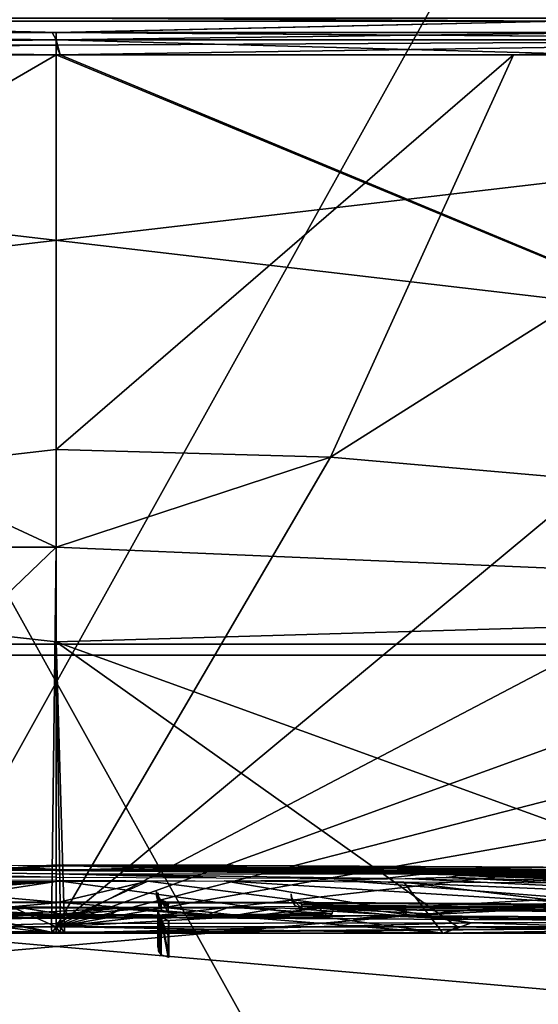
# Model space of a CAD drawing. Header units: millimetres. Extents: x -115 to 115, y -44 to 583.
# Tile 27 of 102: x -1 to 9, y 130 to 148. Entities that reach past the tile are written whole.
import ezdxf

# ---------------------------------------------------------------- set-up
doc = ezdxf.new("R2010")
doc.units = ezdxf.units.MM
doc.header["$LTSCALE"] = 67.002822
for name, color, linetype in [('149', 7, 'CONTINUOUS'), ('203', 7, 'CONTINUOUS'), ('209', 7, 'CONTINUOUS'), ('236', 7, 'CONTINUOUS'), ('237', 7, 'CONTINUOUS'), ('238', 7, 'CONTINUOUS'), ('239', 7, 'CONTINUOUS'), ('240', 7, 'CONTINUOUS'), ('243', 7, 'CONTINUOUS'), ('273', 7, 'CONTINUOUS'), ('274', 7, 'CONTINUOUS'), ('275', 7, 'CONTINUOUS'), ('276', 7, 'CONTINUOUS'), ('288', 7, 'CONTINUOUS'), ('289', 7, 'CONTINUOUS'), ('291', 7, 'CONTINUOUS'), ('292', 7, 'CONTINUOUS'), ('296', 7, 'CONTINUOUS'), ('297', 7, 'CONTINUOUS'), ('299', 7, 'CONTINUOUS'), ('300', 7, 'CONTINUOUS'), ('301', 7, 'CONTINUOUS'), ('302', 7, 'CONTINUOUS'), ('93', 7, 'CONTINUOUS')]:
    doc.layers.add(name, color=color, linetype=linetype)

msp = doc.modelspace()

# ---------------------------------------------------------------- linework, layer by layer
at = {"layer": '149', "color": 7, "linetype": 'Continuous'}
for points in [[(-13.503, 159.882, -235.013), (13.422, 159.874, -235.019), (-13.494, 111.473, -231.757), (-13.503, 159.882, -235.013)], [(13.422, 159.874, -235.019), (13.413, 111.47, -231.763), (-13.494, 111.473, -231.757), (13.422, 159.874, -235.019)]]:
    msp.add_3dface(points, dxfattribs=at)
at = {"layer": '203', "color": 7, "linetype": 'Continuous'}
for points in [[(-65, 151.663, -113.516), (-65, 136.453, -89.025), (65, 151.661, -113.515), (-65, 151.663, -113.516)], [(65, 151.661, 113.515), (65, 136.454, 89.028), (-65, 151.662, 113.516), (65, 151.661, 113.515)], [(-65, 151.662, 113.516), (65, 136.454, 89.028), (-65, 136.453, 89.025), (-65, 151.662, 113.516)], [(65, 151.661, -113.515), (-65, 136.453, -89.025), (65, 136.454, -89.028), (65, 151.661, -113.515)], [(65, 136.454, 89.028), (65, 125.074, 62.546), (-65, 136.453, 89.025), (65, 136.454, 89.028)], [(-65, 136.453, -89.025), (-65, 125.076, -62.549), (65, 136.454, -89.028), (-65, 136.453, -89.025)], [(65, 136.454, -89.028), (-65, 125.076, -62.549), (65, 125.074, -62.546), (65, 136.454, -89.028)], [(-65, 136.453, 89.025), (65, 125.074, 62.546), (-65, 125.076, 62.549), (-65, 136.453, 89.025)]]:
    msp.add_3dface(points, dxfattribs=at)
at = {"layer": '209', "color": 7, "linetype": 'Continuous'}
for points in [[(32, 136.25, -65), (32, 136.25, 85), (-32, 136.25, -65), (32, 136.25, -65)], [(-32, 136.25, -65), (32, 136.25, 85), (-32, 136.25, 85), (-32, 136.25, -65)]]:
    msp.add_3dface(points, dxfattribs=at)
at = {"layer": '236', "color": 7, "linetype": 'Continuous'}
for points in [[(0, 147.547, -96.002), (-15.94, 138.279, -74.993), (-19.96, 147.547, -93.904), (0, 147.547, -96.002)], [(-15.94, 138.279, 74.993), (0, 138.279, 76.668), (-19.96, 147.547, 93.904), (-15.94, 138.279, 74.993)], [(-19.96, 147.547, 93.904), (0, 138.279, 76.668), (0, 147.547, 96.002), (-19.96, 147.547, 93.904)], [(0, 140.12, -80.961), (-15.94, 138.279, -74.993), (0, 147.547, -96.002), (0, 140.12, -80.961)], [(0, 138.279, -76.668), (-15.94, 138.279, -74.993), (0, 140.12, -80.961), (0, 138.279, -76.668)], [(-15.94, 138.279, -74.993), (0, 138.279, -76.668), (-7.45, 131.133, -55.96), (-15.94, 138.279, -74.993)], [(0, 138.279, 76.668), (-15.94, 138.279, 74.993), (0, 136.5, 72.235), (0, 138.279, 76.668)], [(0, 136.5, 72.235), (-15.94, 138.279, 74.993), (0, 131.133, 56.453), (0, 136.5, 72.235)], [(0, 131.133, 56.453), (-15.94, 138.279, 74.993), (-7.365, 131.133, 55.971), (0, 131.133, 56.453)], [(0, 138.279, -76.668), (-0.085, 131.133, -56.453), (-7.45, 131.133, -55.96), (0, 138.279, -76.668)], [(0, 131.133, -56.453), (-0.085, 131.133, -56.453), (0, 138.279, -76.668), (0, 131.133, -56.453)]]:
    msp.add_3dface(points, dxfattribs=at)
at = {"layer": '237', "color": 7, "linetype": 'Continuous'}
for points in [[(-7.45, 131.133, -55.96), (-0.085, 131.133, -56.453), (-13.322, 131.014, -53.844), (-7.45, 131.133, -55.96)], [(-0.085, 131.133, -56.453), (-0.084, 131.014, -55.467), (-13.322, 131.014, -53.844), (-0.085, 131.133, -56.453)], [(0, 131.133, 56.453), (-7.365, 131.133, 55.971), (0, 131.032, 55.962), (0, 131.133, 56.453)], [(0, 131.032, 55.962), (-7.365, 131.133, 55.971), (0, 131.014, 55.467), (0, 131.032, 55.962)], [(0, 131.014, 55.467), (-7.365, 131.133, 55.971), (-6.396, 131.014, 55.097), (0, 131.014, 55.467)], [(-0.085, 131.133, -56.453), (0, 131.133, -56.453), (-0.084, 131.014, -55.467), (-0.085, 131.133, -56.453)], [(-0.084, 131.014, -55.467), (0, 131.133, -56.453), (0, 131.032, -55.962), (-0.084, 131.014, -55.467)], [(0, 131.014, -55.467), (-0.084, 131.014, -55.467), (0, 131.032, -55.962), (0, 131.014, -55.467)]]:
    msp.add_3dface(points, dxfattribs=at)
at = {"layer": '238', "color": 7, "linetype": 'Continuous'}
for points in [[(-6.633, 132.205, -13.585), (0, 132.217, -14.136), (-4.243, 132.222, -12.973), (-6.633, 132.205, -13.585)], [(0, 132.217, -14.136), (-6.633, 132.205, -13.585), (0, 132.135, -19.877), (0, 132.217, -14.136)], [(0, 132.135, -19.877), (-6.633, 132.205, -13.585), (0, 132.068, -23.588), (0, 132.135, -19.877)], [(0, 132.068, -23.588), (-6.633, 132.205, -13.585), (-3.585, 132.074, -22.966), (0, 132.068, -23.588)], [(-0.514, 132.243, -11.678), (-5.38, 132.279, -4.544), (-6.313, 132.227, -11.658), (-0.514, 132.243, -11.678)], [(0, 132.299, -1.266), (-1.531, 132.196, 15.73), (-5.506, 132.287, -1.267), (0, 132.299, -1.266)], [(0, 132.291, -4.544), (-5.38, 132.279, -4.544), (-0.514, 132.243, -11.678), (0, 132.291, -4.544)], [(-4.243, 132.222, -12.973), (0, 132.217, -14.136), (-0.522, 132.237, -12.272), (-4.243, 132.222, -12.973)], [(0, 132.274, 7.865), (-1.531, 132.196, 15.73), (0, 132.3), (0, 132.274, 7.865)], [(0, 132.3), (-1.531, 132.196, 15.73), (0, 132.3, -0.633), (0, 132.3)], [(0, 132.3, -0.633), (-1.531, 132.196, 15.73), (0, 132.299, -1.266), (0, 132.3, -0.633)], [(0, 132.197, 15.73), (-1.531, 132.196, 15.73), (0, 132.274, 7.865), (0, 132.197, 15.73)], [(-0.522, 132.237, -12.272), (0, 132.217, -14.136), (-0.518, 132.24, -11.975), (-0.522, 132.237, -12.272)], [(-0.518, 132.24, -11.975), (0, 132.217, -14.136), (-0.514, 132.243, -11.678), (-0.518, 132.24, -11.975)], [(0, 132.217, -14.136), (0, 132.291, -4.544), (-0.514, 132.243, -11.678), (0, 132.217, -14.136)], [(-39.678, 131.014, 38.759), (-41.189, 131.195, 30.767), (0, 131.991, 27.213), (-39.678, 131.014, 38.759)], [(0, 131.991, 27.213), (-41.189, 131.195, 30.767), (-1.183, 131.988, 27.303), (0, 131.991, 27.213)], [(-36.696, 131.014, 41.595), (-39.678, 131.014, 38.759), (0, 131.991, 27.213), (-36.696, 131.014, 41.595)], [(-31.312, 131.014, 45.783), (-36.696, 131.014, 41.595), (0, 131.991, 27.213), (-31.312, 131.014, 45.783)], [(-25.479, 131.014, 49.269), (-31.312, 131.014, 45.783), (0, 131.991, 27.213), (-25.479, 131.014, 49.269)], [(-19.267, 131.014, 52.014), (-25.479, 131.014, 49.269), (0, 131.991, 27.213), (-19.267, 131.014, 52.014)], [(-12.873, 131.014, 53.953), (-19.267, 131.014, 52.014), (0, 131.991, 27.213), (-12.873, 131.014, 53.953)], [(-13.322, 131.014, -53.844), (-0.084, 131.014, -55.467), (-8.148, 132.036, -23.784), (-13.322, 131.014, -53.844)], [(-6.396, 131.014, 55.097), (-12.873, 131.014, 53.953), (0, 131.991, 27.213), (-6.396, 131.014, 55.097)], [(-8.148, 132.036, -23.784), (-0.084, 131.014, -55.467), (-4.761, 132.023, -25.316), (-8.148, 132.036, -23.784)], [(0, 131.586, 41.343), (-6.396, 131.014, 55.097), (0, 131.991, 27.213), (0, 131.586, 41.343)], [(-0.084, 131.014, -55.467), (0, 131.014, -55.467), (-4.761, 132.023, -25.316), (-0.084, 131.014, -55.467)], [(-4.761, 132.023, -25.316), (0, 131.014, -55.467), (0, 131.598, -40.986), (-4.761, 132.023, -25.316)], [(0, 132.007, -26.499), (-4.761, 132.023, -25.316), (0, 131.598, -40.986), (0, 132.007, -26.499)], [(0, 131.199, 51.324), (-6.396, 131.014, 55.097), (0, 131.586, 41.343), (0, 131.199, 51.324)], [(0, 131.014, 55.467), (-6.396, 131.014, 55.097), (0, 131.199, 51.324), (0, 131.014, 55.467)]]:
    msp.add_3dface(points, dxfattribs=at)
at = {"layer": '239', "color": 7, "linetype": 'Continuous'}
for points in [[(0, 132.274, 7.865), (0, 132.3), (3.33, 132.295, -1.266), (0, 132.274, 7.865)], [(0, 132.3), (0, 132.3, -0.633), (3.33, 132.295, -1.266), (0, 132.3)], [(0, 132.3, -0.633), (0, 132.299, -1.266), (3.33, 132.295, -1.266), (0, 132.3, -0.633)], [(0, 132.197, 15.73), (0, 132.274, 7.865), (3.33, 132.295, -1.266), (0, 132.197, 15.73)], [(6.738, 132.28, -1.266), (0, 132.197, 15.73), (3.33, 132.295, -1.266), (6.738, 132.28, -1.266)], [(0, 132.291, -4.544), (0, 132.217, -14.136), (4.423, 132.185, -15.974), (0, 132.291, -4.544)], [(5.386, 132.251, -9.392), (0, 132.291, -4.544), (4.905, 132.253, -9.392), (5.386, 132.251, -9.392)], [(0, 132.291, -4.544), (5.386, 132.251, -9.392), (4.554, 132.283, -4.545), (0, 132.291, -4.544)], [(4.905, 132.253, -9.392), (0, 132.291, -4.544), (4.423, 132.255, -9.392), (4.905, 132.253, -9.392)], [(4.423, 132.255, -9.392), (0, 132.291, -4.544), (4.423, 132.225, -12.683), (4.423, 132.255, -9.392)], [(4.423, 132.225, -12.683), (0, 132.291, -4.544), (4.423, 132.185, -15.974), (4.423, 132.225, -12.683)], [(10.223, 132.256, -1.266), (0, 132.197, 15.73), (6.738, 132.28, -1.266), (10.223, 132.256, -1.266)], [(15.591, 132.198, -1.267), (0, 132.197, 15.73), (10.223, 132.256, -1.266), (15.591, 132.198, -1.267)], [(0, 132.217, -14.136), (0, 132.135, -19.877), (6.891, 132.126, -19.204), (0, 132.217, -14.136)], [(4.423, 132.185, -15.974), (0, 132.217, -14.136), (6.891, 132.126, -19.204), (4.423, 132.185, -15.974)], [(10.828, 132.211, 9.769), (0, 132.197, 15.73), (10.828, 132.214, 9.361), (10.828, 132.211, 9.769)], [(10.828, 132.214, 9.361), (0, 132.197, 15.73), (24.764, 132.044, 0.781), (10.828, 132.214, 9.361)], [(10.828, 132.208, 10.176), (0, 132.197, 15.73), (10.828, 132.211, 9.769), (10.828, 132.208, 10.176)], [(17.625, 132.127, 10.176), (0, 132.197, 15.73), (10.828, 132.208, 10.176), (17.625, 132.127, 10.176)], [(21.13, 132.113, -1.266), (0, 132.197, 15.73), (15.591, 132.198, -1.267), (21.13, 132.113, -1.266)], [(28.303, 131.922, 10.176), (0, 132.197, 15.73), (17.625, 132.127, 10.176), (28.303, 131.922, 10.176)], [(0, 132.197, 15.73), (28.303, 131.922, 10.176), (21.618, 132.029, 13.475), (0, 132.197, 15.73)], [(24.764, 132.044, 0.781), (0, 132.197, 15.73), (24.561, 132.048, -0.294), (24.764, 132.044, 0.781)], [(24.561, 132.048, -0.294), (0, 132.197, 15.73), (24.205, 132.055, -0.786), (24.561, 132.048, -0.294)], [(24.205, 132.055, -0.786), (0, 132.197, 15.73), (23.504, 132.069, -1.093), (24.205, 132.055, -0.786)], [(23.504, 132.069, -1.093), (0, 132.197, 15.73), (22.369, 132.09, -1.231), (23.504, 132.069, -1.093)], [(22.369, 132.09, -1.231), (0, 132.197, 15.73), (21.13, 132.113, -1.266), (22.369, 132.09, -1.231)], [(8.163, 132.169, 15.73), (0, 132.197, 15.73), (16.378, 132.085, 15.73), (8.163, 132.169, 15.73)], [(16.378, 132.085, 15.73), (0, 132.197, 15.73), (18.108, 132.06, 15.694), (16.378, 132.085, 15.73)], [(18.108, 132.06, 15.694), (0, 132.197, 15.73), (19.5, 132.04, 15.577), (18.108, 132.06, 15.694)], [(19.5, 132.04, 15.577), (0, 132.197, 15.73), (20.529, 132.026, 15.32), (19.5, 132.04, 15.577)], [(20.529, 132.026, 15.32), (0, 132.197, 15.73), (21.198, 132.022, 14.682), (20.529, 132.026, 15.32)], [(21.198, 132.022, 14.682), (0, 132.197, 15.73), (21.618, 132.029, 13.475), (21.198, 132.022, 14.682)], [(0, 132.135, -19.877), (0, 132.068, -23.588), (3.013, 132.059, -23.821), (0, 132.135, -19.877)], [(6.891, 132.126, -19.204), (0, 132.135, -19.877), (6.171, 132.046, -23.891), (6.891, 132.126, -19.204)], [(6.171, 132.046, -23.891), (0, 132.135, -19.877), (3.013, 132.059, -23.821), (6.171, 132.046, -23.891)], [(4.905, 132.183, -15.974), (4.423, 132.185, -15.974), (6.891, 132.126, -19.204), (4.905, 132.183, -15.974)], [(7.933, 132.222, -11.144), (9.355, 132.211, -11.194), (4.554, 132.283, -4.545), (7.933, 132.222, -11.144)], [(4.554, 132.283, -4.545), (9.355, 132.211, -11.194), (9.165, 132.256, -4.545), (4.554, 132.283, -4.545)], [(6.823, 132.23, -10.978), (7.933, 132.222, -11.144), (4.554, 132.283, -4.545), (6.823, 132.23, -10.978)], [(6.017, 132.237, -10.664), (6.823, 132.23, -10.978), (4.554, 132.283, -4.545), (6.017, 132.237, -10.664)], [(5.615, 132.243, -10.201), (6.017, 132.237, -10.664), (4.554, 132.283, -4.545), (5.615, 132.243, -10.201)], [(5.386, 132.251, -9.392), (5.615, 132.243, -10.201), (4.554, 132.283, -4.545), (5.386, 132.251, -9.392)], [(5.386, 132.181, -15.974), (4.905, 132.183, -15.974), (6.891, 132.126, -19.204), (5.386, 132.181, -15.974)], [(5.714, 132.195, -14.776), (5.386, 132.181, -15.974), (6.891, 132.126, -19.204), (5.714, 132.195, -14.776)], [(6.297, 132.2, -14.132), (5.714, 132.195, -14.776), (6.891, 132.126, -19.204), (6.297, 132.2, -14.132)], [(12.75, 132.004, -23.385), (6.891, 132.126, -19.204), (6.171, 132.046, -23.891), (12.75, 132.004, -23.385)], [(7.153, 132.198, -13.874), (6.297, 132.2, -14.132), (13.522, 132.1, -17.21), (7.153, 132.198, -13.874)], [(13.522, 132.1, -17.21), (6.297, 132.2, -14.132), (6.891, 132.126, -19.204), (13.522, 132.1, -17.21)], [(13.522, 132.1, -17.21), (6.891, 132.126, -19.204), (12.75, 132.004, -23.385), (13.522, 132.1, -17.21)], [(8.37, 132.192, -13.746), (7.153, 132.198, -13.874), (13.522, 132.1, -17.21), (8.37, 132.192, -13.746)], [(34.561, 131.555, 24.277), (31.839, 131.458, 31.656), (7.605, 132.135, 18.357), (34.561, 131.555, 24.277)], [(21.618, 131.923, 20.855), (34.561, 131.555, 24.277), (7.605, 132.135, 18.357), (21.618, 131.923, 20.855)], [(7.605, 132.135, 18.357), (31.839, 131.458, 31.656), (7.617, 132.118, 19.439), (7.605, 132.135, 18.357)], [(12.273, 132.096, 18.351), (21.618, 131.923, 20.855), (7.605, 132.135, 18.357), (12.273, 132.096, 18.351)], [(10.012, 132.18, -13.704), (8.37, 132.192, -13.746), (13.522, 132.1, -17.21), (10.012, 132.18, -13.704)], [(0, 132.007, -26.499), (0, 131.598, -40.986), (7.277, 131.014, -54.988), (0, 132.007, -26.499)], [(0, 132.007, -26.499), (7.277, 131.014, -54.988), (6.542, 131.979, -26.937), (0, 132.007, -26.499)], [(0, 131.199, 51.324), (0, 131.586, 41.343), (1.723, 131.996, 26.937), (0, 131.199, 51.324)], [(7.817, 131.21, 50.456), (0, 131.199, 51.324), (1.723, 131.996, 26.937), (7.817, 131.21, 50.456)], [(0, 131.586, 41.343), (0, 131.991, 27.213), (1.723, 131.996, 26.937), (0, 131.586, 41.343)], [(3.165, 132.002, 26.517), (7.817, 131.21, 50.456), (1.723, 131.996, 26.937), (3.165, 132.002, 26.517)], [(5.233, 132.02, 25.361), (15.253, 131.244, 47.892), (3.165, 132.002, 26.517), (5.233, 132.02, 25.361)], [(15.253, 131.244, 47.892), (7.817, 131.21, 50.456), (3.165, 132.002, 26.517), (15.253, 131.244, 47.892)], [(6.572, 132.043, 23.913), (21.944, 131.298, 43.759), (5.233, 132.02, 25.361), (6.572, 132.043, 23.913)], [(21.944, 131.298, 43.759), (15.253, 131.244, 47.892), (5.233, 132.02, 25.361), (21.944, 131.298, 43.759)], [(7.277, 131.014, -54.988), (14.413, 131.014, -53.562), (6.542, 131.979, -26.937), (7.277, 131.014, -54.988)], [(6.542, 131.979, -26.937), (14.413, 131.014, -53.562), (12.185, 131.946, -26.453), (6.542, 131.979, -26.937)], [(7.339, 132.069, 22.315), (21.944, 131.298, 43.759), (6.572, 132.043, 23.913), (7.339, 132.069, 22.315)], [(7.61, 132.101, 20.429), (27.564, 131.371, 38.257), (7.339, 132.069, 22.315), (7.61, 132.101, 20.429)], [(27.564, 131.371, 38.257), (21.944, 131.298, 43.759), (7.339, 132.069, 22.315), (27.564, 131.371, 38.257)], [(7.617, 132.118, 19.439), (31.839, 131.458, 31.656), (7.61, 132.101, 20.429), (7.617, 132.118, 19.439)], [(31.839, 131.458, 31.656), (27.564, 131.371, 38.257), (7.61, 132.101, 20.429), (31.839, 131.458, 31.656)], [(0, 131.598, -40.986), (0, 131.014, -55.467), (7.277, 131.014, -54.988), (0, 131.598, -40.986)], [(0, 131.014, 55.467), (0, 131.199, 51.324), (7.817, 131.21, 50.456), (0, 131.014, 55.467)], [(0.077, 131.014, 55.467), (0, 131.014, 55.467), (7.817, 131.21, 50.456), (0.077, 131.014, 55.467)], [(0.155, 131.014, 55.467), (0.077, 131.014, 55.467), (7.817, 131.21, 50.456), (0.155, 131.014, 55.467)], [(7.291, 131.014, 54.987), (0.155, 131.014, 55.467), (7.817, 131.21, 50.456), (7.291, 131.014, 54.987)], [(14.363, 131.014, 53.577), (7.291, 131.014, 54.987), (7.817, 131.21, 50.456), (14.363, 131.014, 53.577)], [(15.253, 131.244, 47.892), (14.363, 131.014, 53.577), (7.817, 131.21, 50.456), (15.253, 131.244, 47.892)]]:
    msp.add_3dface(points, dxfattribs=at)
at = {"layer": '240', "color": 7, "linetype": 'Continuous'}
for points in [[(0, 131.032, -55.962), (0, 131.133, -56.453), (14.55, 131.133, -54.546), (0, 131.032, -55.962)], [(0, 131.133, 56.453), (0, 131.032, 55.962), (0.077, 131.014, 55.467), (0, 131.133, 56.453)], [(0, 131.133, 56.453), (0.077, 131.014, 55.467), (0.079, 131.133, 56.453), (0, 131.133, 56.453)], [(0, 131.014, -55.467), (0, 131.032, -55.962), (14.55, 131.133, -54.546), (0, 131.014, -55.467)], [(7.277, 131.014, -54.988), (0, 131.014, -55.467), (14.55, 131.133, -54.546), (7.277, 131.014, -54.988)], [(0, 131.032, 55.962), (0, 131.014, 55.467), (0.077, 131.014, 55.467), (0, 131.032, 55.962)], [(0.077, 131.014, 55.467), (0.155, 131.014, 55.467), (0.079, 131.133, 56.453), (0.077, 131.014, 55.467)], [(0.079, 131.133, 56.453), (0.155, 131.014, 55.467), (0.157, 131.133, 56.453), (0.079, 131.133, 56.453)], [(0.155, 131.014, 55.467), (7.291, 131.014, 54.987), (0.157, 131.133, 56.453), (0.155, 131.014, 55.467)], [(0.157, 131.133, 56.453), (7.291, 131.014, 54.987), (7.552, 131.133, 55.946), (0.157, 131.133, 56.453)], [(14.413, 131.014, -53.562), (7.277, 131.014, -54.988), (14.55, 131.133, -54.546), (14.413, 131.014, -53.562)], [(7.291, 131.014, 54.987), (14.363, 131.014, 53.577), (7.552, 131.133, 55.946), (7.291, 131.014, 54.987)], [(7.552, 131.133, 55.946), (14.363, 131.014, 53.577), (14.805, 131.133, 54.477), (7.552, 131.133, 55.946)]]:
    msp.add_3dface(points, dxfattribs=at)
at = {"layer": '243', "color": 7, "linetype": 'Continuous'}
for points in [[(0, 140.12, -80.961), (0, 147.547, -96.002), (8.608, 147.548, -95.616), (0, 140.12, -80.961)], [(5.162, 139.974, -80.466), (0, 140.12, -80.961), (8.608, 147.548, -95.616), (5.162, 139.974, -80.466)], [(0, 147.547, 96.002), (0, 138.279, 76.668), (24.886, 137.225, 69.773), (0, 147.547, 96.002)], [(0, 147.547, 96.002), (24.886, 137.225, 69.773), (0.073, 147.547, 96.002), (0, 147.547, 96.002)], [(0.073, 147.547, 96.002), (24.886, 137.225, 69.773), (10.321, 147.547, 95.445), (0.073, 147.547, 96.002)], [(17.157, 147.547, -94.457), (5.162, 139.974, -80.466), (8.608, 147.548, -95.616), (17.157, 147.547, -94.457)], [(10.118, 139.542, -78.999), (5.162, 139.974, -80.466), (17.157, 147.547, -94.457), (10.118, 139.542, -78.999)], [(0, 138.279, -76.668), (0, 140.12, -80.961), (5.162, 139.974, -80.466), (0, 138.279, -76.668)], [(0, 131.133, -56.453), (0, 138.279, -76.668), (5.162, 139.974, -80.466), (0, 131.133, -56.453)], [(10.118, 139.542, -78.999), (0, 131.133, -56.453), (5.162, 139.974, -80.466), (10.118, 139.542, -78.999)], [(14.674, 138.842, -76.619), (0, 131.133, -56.453), (10.118, 139.542, -78.999), (14.674, 138.842, -76.619)], [(18.648, 137.901, -73.42), (0, 131.133, -56.453), (14.674, 138.842, -76.619), (18.648, 137.901, -73.42)], [(0, 138.279, 76.668), (0, 136.5, 72.235), (24.886, 137.225, 69.773), (0, 138.279, 76.668)], [(21.882, 136.756, -69.529), (0, 131.133, -56.453), (18.648, 137.901, -73.42), (21.882, 136.756, -69.529)], [(0, 136.5, 72.235), (14.805, 131.133, 54.477), (24.886, 137.225, 69.773), (0, 136.5, 72.235)], [(24.248, 135.453, -65.101), (0, 131.133, -56.453), (21.882, 136.756, -69.529), (24.248, 135.453, -65.101)], [(0, 136.5, 72.235), (0, 131.133, 56.453), (0.079, 131.133, 56.453), (0, 136.5, 72.235)], [(0, 136.5, 72.235), (0.079, 131.133, 56.453), (0.157, 131.133, 56.453), (0, 136.5, 72.235)], [(0, 136.5, 72.235), (0.157, 131.133, 56.453), (7.552, 131.133, 55.946), (0, 136.5, 72.235)], [(0, 136.5, 72.235), (7.552, 131.133, 55.946), (14.805, 131.133, 54.477), (0, 136.5, 72.235)], [(25.653, 134.043, -60.311), (0, 131.133, -56.453), (24.248, 135.453, -65.101), (25.653, 134.043, -60.311)], [(26.04, 132.583, -55.348), (0, 131.133, -56.453), (25.653, 134.043, -60.311), (26.04, 132.583, -55.348)], [(14.55, 131.133, -54.546), (0, 131.133, -56.453), (26.04, 132.583, -55.348), (14.55, 131.133, -54.546)]]:
    msp.add_3dface(points, dxfattribs=at)
at = {"layer": '273', "color": 7, "linetype": 'Continuous'}
for points in [[(0, 148.234, -96.921), (-9.476, 148.181, -96.158), (-21.248, 148.234, -94.564), (0, 148.234, -96.921)], [(-9.476, 148.181, -96.158), (0, 147.967, -96.411), (-10.633, 147.967, -95.823), (-9.476, 148.181, -96.158)], [(9.476, 148.181, -96.158), (-9.476, 148.181, -96.158), (0, 148.234, -96.921), (9.476, 148.181, -96.158)], [(9.476, 148.181, -96.158), (0, 147.967, -96.411), (-9.476, 148.181, -96.158), (9.476, 148.181, -96.158)], [(21.248, 148.234, -94.564), (9.476, 148.181, -96.158), (0, 148.234, -96.921), (21.248, 148.234, -94.564)], [(10.633, 147.967, -95.823), (0, 147.967, -96.411), (9.476, 148.181, -96.158), (10.633, 147.967, -95.823)]]:
    msp.add_3dface(points, dxfattribs=at)
at = {"layer": '274', "color": 7, "linetype": 'Continuous'}
for points in [[(-10.633, 147.967, -95.823), (0, 147.967, -96.411), (-18.792, 147.828, -94.474), (-10.633, 147.967, -95.823)], [(-18.792, 147.828, -94.474), (0, 147.967, -96.411), (0, 147.828, -96.325), (-18.792, 147.828, -94.474)], [(-18.792, 147.828, 94.474), (0, 147.828, 96.325), (-10.697, 147.967, 95.816), (-18.792, 147.828, 94.474)], [(-10.697, 147.967, 95.816), (0, 147.828, 96.325), (-0.073, 147.967, 96.411), (-10.697, 147.967, 95.816)], [(0, 147.828, 96.325), (0, 147.967, 96.411), (-0.073, 147.967, 96.411), (0, 147.828, 96.325)], [(-19.96, 147.547, -93.904), (-18.792, 147.828, -94.474), (0, 147.828, -96.325), (-19.96, 147.547, -93.904)], [(-19.96, 147.547, -93.904), (0, 147.828, -96.325), (0, 147.727, -96.238), (-19.96, 147.547, -93.904)], [(-19.96, 147.547, 93.904), (0, 147.547, 96.002), (-18.792, 147.828, 94.474), (-19.96, 147.547, 93.904)], [(0, 147.547, -96.002), (-19.96, 147.547, -93.904), (0, 147.727, -96.238), (0, 147.547, -96.002)], [(-18.792, 147.828, 94.474), (0, 147.547, 96.002), (0, 147.727, 96.238), (-18.792, 147.828, 94.474)], [(0, 147.828, 96.325), (-18.792, 147.828, 94.474), (0, 147.727, 96.238), (0, 147.828, 96.325)]]:
    msp.add_3dface(points, dxfattribs=at)
at = {"layer": '275', "color": 7, "linetype": 'Continuous'}
for points in [[(0, 147.967, -96.411), (10.633, 147.967, -95.823), (0, 147.828, -96.325), (0, 147.967, -96.411)], [(0, 147.828, -96.325), (10.633, 147.967, -95.823), (18.792, 147.828, -94.474), (0, 147.828, -96.325)], [(0, 147.967, 96.411), (0, 147.828, 96.325), (18.792, 147.828, 94.474), (0, 147.967, 96.411)], [(0.073, 147.967, 96.411), (0, 147.967, 96.411), (18.792, 147.828, 94.474), (0.073, 147.967, 96.411)], [(10.697, 147.967, 95.816), (0.073, 147.967, 96.411), (18.792, 147.828, 94.474), (10.697, 147.967, 95.816)], [(8.608, 147.548, -95.616), (0, 147.547, -96.002), (18.792, 147.828, -94.474), (8.608, 147.548, -95.616)], [(0, 147.547, -96.002), (0, 147.727, -96.238), (18.792, 147.828, -94.474), (0, 147.547, -96.002)], [(0.073, 147.547, 96.002), (10.321, 147.547, 95.445), (0, 147.828, 96.325), (0.073, 147.547, 96.002)], [(0.073, 147.547, 96.002), (0, 147.828, 96.325), (0, 147.727, 96.238), (0.073, 147.547, 96.002)], [(0, 147.828, 96.325), (10.321, 147.547, 95.445), (18.792, 147.828, 94.474), (0, 147.828, 96.325)], [(0, 147.727, -96.238), (0, 147.828, -96.325), (18.792, 147.828, -94.474), (0, 147.727, -96.238)], [(0, 147.547, 96.002), (0.073, 147.547, 96.002), (0, 147.727, 96.238), (0, 147.547, 96.002)], [(17.157, 147.547, -94.457), (8.608, 147.548, -95.616), (18.792, 147.828, -94.474), (17.157, 147.547, -94.457)]]:
    msp.add_3dface(points, dxfattribs=at)
at = {"layer": '276', "color": 7, "linetype": 'Continuous'}
for points in [[(-21.248, 148.234, 94.564), (-9.476, 148.181, 96.158), (0, 148.234, 96.921), (-21.248, 148.234, 94.564)], [(-10.697, 147.967, 95.816), (-0.073, 147.967, 96.411), (-9.476, 148.181, 96.158), (-10.697, 147.967, 95.816)], [(-9.476, 148.181, 96.158), (9.476, 148.181, 96.158), (0, 148.234, 96.921), (-9.476, 148.181, 96.158)], [(-0.073, 147.967, 96.411), (0, 147.967, 96.411), (-9.476, 148.181, 96.158), (-0.073, 147.967, 96.411)], [(0, 147.967, 96.411), (0.073, 147.967, 96.411), (-9.476, 148.181, 96.158), (0, 147.967, 96.411)], [(0.073, 147.967, 96.411), (9.476, 148.181, 96.158), (-9.476, 148.181, 96.158), (0.073, 147.967, 96.411)], [(0, 148.234, 96.921), (9.476, 148.181, 96.158), (21.248, 148.234, 94.564), (0, 148.234, 96.921)], [(0.073, 147.967, 96.411), (10.697, 147.967, 95.816), (9.476, 148.181, 96.158), (0.073, 147.967, 96.411)]]:
    msp.add_3dface(points, dxfattribs=at)
at = {"layer": '288', "color": 7, "linetype": 'Continuous'}
for points in [[(4.622, 131.526, -12.524), (6.197, 131.503, -13.956), (4.623, 131.553, -9.591), (4.622, 131.526, -12.524)], [(5.591, 131.498, -14.581), (6.197, 131.503, -13.956), (4.622, 131.526, -12.524), (5.591, 131.498, -14.581)], [(5.211, 131.485, -15.771), (5.591, 131.498, -14.581), (4.622, 131.526, -12.524), (5.211, 131.485, -15.771)], [(4.917, 131.486, -15.771), (5.211, 131.485, -15.771), (4.622, 131.526, -12.524), (4.917, 131.486, -15.771)], [(4.623, 131.487, -15.771), (4.917, 131.486, -15.771), (4.622, 131.526, -12.524), (4.623, 131.487, -15.771)], [(6.197, 131.503, -13.956), (7.085, 131.501, -13.68), (4.623, 131.553, -9.591), (6.197, 131.503, -13.956)], [(4.623, 131.553, -9.591), (7.085, 131.501, -13.68), (4.918, 131.551, -9.591), (4.623, 131.553, -9.591)], [(4.918, 131.551, -9.591), (7.085, 131.501, -13.68), (5.485, 131.542, -10.379), (4.918, 131.551, -9.591)], [(5.213, 131.55, -9.591), (4.918, 131.551, -9.591), (5.485, 131.542, -10.379), (5.213, 131.55, -9.591)], [(7.085, 131.501, -13.68), (8.334, 131.494, -13.546), (5.485, 131.542, -10.379), (7.085, 131.501, -13.68)], [(5.485, 131.542, -10.379), (8.334, 131.494, -13.546), (5.907, 131.536, -10.83), (5.485, 131.542, -10.379)], [(5.907, 131.536, -10.83), (8.334, 131.494, -13.546), (7.278, 131.525, -11.267), (5.907, 131.536, -10.83)], [(8.334, 131.494, -13.546), (10.011, 131.482, -13.502), (7.278, 131.525, -11.267), (8.334, 131.494, -13.546)], [(7.278, 131.525, -11.267), (10.011, 131.482, -13.502), (9.353, 131.509, -11.392), (7.278, 131.525, -11.267)], [(-0.519, 131.313, -26.205), (-1.412, 131.366, -23.599), (-2.933, 131.321, -25.668), (-0.519, 131.313, -26.205)], [(1.991, 131.358, -23.961), (-1.412, 131.366, -23.599), (-0.519, 131.313, -26.205), (1.991, 131.358, -23.961)], [(2.323, 131.302, -26.58), (1.991, 131.358, -23.961), (-0.519, 131.313, -26.205), (2.323, 131.302, -26.58)], [(6.17, 131.342, -24.087), (1.991, 131.358, -23.961), (5.594, 131.288, -26.737), (6.17, 131.342, -24.087)], [(5.594, 131.288, -26.737), (1.991, 131.358, -23.961), (2.323, 131.302, -26.58), (5.594, 131.288, -26.737)], [(7.866, 131.276, -26.696), (6.17, 131.342, -24.087), (5.594, 131.288, -26.737), (7.866, 131.276, -26.696)], [(12.301, 131.303, -23.662), (6.17, 131.342, -24.087), (12.024, 131.251, -26.273), (12.301, 131.303, -23.662)], [(12.024, 131.251, -26.273), (6.17, 131.342, -24.087), (10.049, 131.263, -26.538), (12.024, 131.251, -26.273)], [(10.049, 131.263, -26.538), (6.17, 131.342, -24.087), (7.866, 131.276, -26.696), (10.049, 131.263, -26.538)]]:
    msp.add_3dface(points, dxfattribs=at)
at = {"layer": '289', "color": 7, "linetype": 'Continuous'}
for points in [[(0.094, 131.51, -26.513), (-2.886, 131.378, -25.83), (-1.8, 131.517, -26.157), (0.094, 131.51, -26.513)], [(0.232, 131.367, -26.474), (-2.886, 131.378, -25.83), (0.094, 131.51, -26.513), (0.232, 131.367, -26.474)], [(1.982, 131.503, -26.752), (0.232, 131.367, -26.474), (0.094, 131.51, -26.513), (1.982, 131.503, -26.752)], [(3.397, 131.355, -26.804), (0.232, 131.367, -26.474), (1.982, 131.503, -26.752), (3.397, 131.355, -26.804)], [(4.201, 131.494, -26.905), (3.397, 131.355, -26.804), (1.982, 131.503, -26.752), (4.201, 131.494, -26.905)], [(6.579, 131.34, -26.877), (3.397, 131.355, -26.804), (4.201, 131.494, -26.905), (6.579, 131.34, -26.877)], [(6.589, 131.483, -26.937), (6.579, 131.34, -26.877), (4.201, 131.494, -26.905), (6.589, 131.483, -26.937)], [(8.986, 131.469, -26.836), (6.579, 131.34, -26.877), (6.589, 131.483, -26.937), (8.986, 131.469, -26.836)], [(9.757, 131.322, -26.712), (6.579, 131.34, -26.877), (8.986, 131.469, -26.836), (9.757, 131.322, -26.712)], [(11.019, 131.457, -26.63), (9.757, 131.322, -26.712), (8.986, 131.469, -26.836), (11.019, 131.457, -26.63)], [(-0.519, 131.313, -26.205), (-2.933, 131.321, -25.668), (-2.886, 131.378, -25.83), (-0.519, 131.313, -26.205)], [(-0.519, 131.313, -26.205), (-2.886, 131.378, -25.83), (0.232, 131.367, -26.474), (-0.519, 131.313, -26.205)], [(2.323, 131.302, -26.58), (-0.519, 131.313, -26.205), (0.232, 131.367, -26.474), (2.323, 131.302, -26.58)], [(2.323, 131.302, -26.58), (0.232, 131.367, -26.474), (3.397, 131.355, -26.804), (2.323, 131.302, -26.58)], [(5.594, 131.288, -26.737), (2.323, 131.302, -26.58), (3.397, 131.355, -26.804), (5.594, 131.288, -26.737)], [(5.594, 131.288, -26.737), (3.397, 131.355, -26.804), (6.579, 131.34, -26.877), (5.594, 131.288, -26.737)], [(7.866, 131.276, -26.696), (5.594, 131.288, -26.737), (6.579, 131.34, -26.877), (7.866, 131.276, -26.696)], [(7.866, 131.276, -26.696), (6.579, 131.34, -26.877), (9.757, 131.322, -26.712), (7.866, 131.276, -26.696)], [(10.049, 131.263, -26.538), (7.866, 131.276, -26.696), (9.757, 131.322, -26.712), (10.049, 131.263, -26.538)]]:
    msp.add_3dface(points, dxfattribs=at)
at = {"layer": '291', "color": 7, "linetype": 'Continuous'}
for points in [[(4.423, 131.724, -12.683), (4.44, 131.606, -15.956), (4.423, 131.754, -9.392), (4.423, 131.724, -12.683)], [(4.423, 131.754, -9.392), (4.44, 131.606, -15.956), (4.44, 131.674, -9.409), (4.423, 131.754, -9.392)], [(4.423, 131.686, -15.974), (4.44, 131.606, -15.956), (4.423, 131.724, -12.683), (4.423, 131.686, -15.974)], [(4.44, 131.606, -15.956), (4.484, 131.542, -15.911), (4.44, 131.674, -9.409), (4.44, 131.606, -15.956)], [(4.44, 131.674, -9.409), (4.484, 131.542, -15.911), (4.484, 131.61, -9.452), (4.44, 131.674, -9.409)], [(4.623, 131.487, -15.771), (4.623, 131.553, -9.591), (4.484, 131.61, -9.452), (4.623, 131.487, -15.771)], [(4.484, 131.542, -15.911), (4.623, 131.487, -15.771), (4.484, 131.61, -9.452), (4.484, 131.542, -15.911)], [(4.623, 131.487, -15.771), (4.622, 131.526, -12.524), (4.623, 131.553, -9.591), (4.623, 131.487, -15.771)]]:
    msp.add_3dface(points, dxfattribs=at)
at = {"layer": '292', "color": 7, "linetype": 'Continuous'}
for points in [[(-0.248, 131.592, -4.344), (-0.883, 131.597, -2.67), (-1.408, 131.591, -4.344), (-0.248, 131.592, -4.344)], [(-0.109, 131.597, -2.669), (-0.883, 131.597, -2.67), (-0.248, 131.592, -4.344), (-0.109, 131.597, -2.669)], [(0.9, 131.592, -4.344), (-0.109, 131.597, -2.669), (-0.248, 131.592, -4.344), (0.9, 131.592, -4.344)], [(0.69, 131.597, -2.495), (-0.109, 131.597, -2.669), (0.9, 131.592, -4.344), (0.69, 131.597, -2.495)], [(1.368, 131.597, -2.198), (0.69, 131.597, -2.495), (2.055, 131.59, -4.343), (1.368, 131.597, -2.198)], [(2.055, 131.59, -4.343), (0.69, 131.597, -2.495), (0.9, 131.592, -4.344), (2.055, 131.59, -4.343)], [(1.931, 131.597, -1.863), (1.368, 131.597, -2.198), (3.219, 131.588, -4.344), (1.931, 131.597, -1.863)], [(3.219, 131.588, -4.344), (1.368, 131.597, -2.198), (2.055, 131.59, -4.343), (3.219, 131.588, -4.344)], [(2.425, 131.597, -1.546), (1.931, 131.597, -1.863), (6.479, 131.575, -4.344), (2.425, 131.597, -1.546)], [(6.479, 131.575, -4.344), (1.931, 131.597, -1.863), (4.664, 131.583, -4.344), (6.479, 131.575, -4.344)], [(4.664, 131.583, -4.344), (1.931, 131.597, -1.863), (3.219, 131.588, -4.344), (4.664, 131.583, -4.344)], [(2.965, 131.596, -1.308), (2.425, 131.597, -1.546), (11.446, 131.537, -4.344), (2.965, 131.596, -1.308)], [(11.446, 131.537, -4.344), (2.425, 131.597, -1.546), (6.479, 131.575, -4.344), (11.446, 131.537, -4.344)], [(4.38, 131.591, -1.096), (2.965, 131.596, -1.308), (11.446, 131.537, -4.344), (4.38, 131.591, -1.096)], [(6.01, 131.584, -1.194), (4.38, 131.591, -1.096), (21.282, 131.403, -4.392), (6.01, 131.584, -1.194)], [(21.282, 131.403, -4.392), (4.38, 131.591, -1.096), (18.528, 131.449, -4.344), (21.282, 131.403, -4.392)], [(18.528, 131.449, -4.344), (4.38, 131.591, -1.096), (11.446, 131.537, -4.344), (18.528, 131.449, -4.344)], [(7.893, 131.573, -1.445), (6.01, 131.584, -1.194), (23.252, 131.365, -4.535), (7.893, 131.573, -1.445)], [(23.252, 131.365, -4.535), (6.01, 131.584, -1.194), (21.282, 131.403, -4.392), (23.252, 131.365, -4.535)], [(9.884, 131.558, -1.363), (7.893, 131.573, -1.445), (28.099, 131.265, -3.588), (9.884, 131.558, -1.363)], [(28.099, 131.265, -3.588), (7.893, 131.573, -1.445), (23.252, 131.365, -4.535), (28.099, 131.265, -3.588)]]:
    msp.add_3dface(points, dxfattribs=at)
at = {"layer": '296', "color": 7, "linetype": 'Continuous'}
for points in [[(1.238, 131.493, 15.929), (-2.427, 131.29, 27.128), (-2.446, 131.491, 15.928), (1.238, 131.493, 15.929)], [(-0.649, 131.294, 27.066), (-2.427, 131.29, 27.128), (1.238, 131.493, 15.929), (-0.649, 131.294, 27.066)], [(0.914, 131.297, 26.885), (-0.649, 131.294, 27.066), (1.238, 131.493, 15.929), (0.914, 131.297, 26.885)], [(3.411, 131.308, 26.201), (0.914, 131.297, 26.885), (1.238, 131.493, 15.929), (3.411, 131.308, 26.201)], [(4.96, 131.484, 15.929), (3.411, 131.308, 26.201), (1.238, 131.493, 15.929), (4.96, 131.484, 15.929)], [(5.105, 131.324, 25.202), (3.411, 131.308, 26.201), (4.96, 131.484, 15.929), (5.105, 131.324, 25.202)], [(6.407, 131.346, 23.793), (5.105, 131.324, 25.202), (4.96, 131.484, 15.929), (6.407, 131.346, 23.793)], [(7.143, 131.371, 22.266), (6.407, 131.346, 23.793), (4.96, 131.484, 15.929), (7.143, 131.371, 22.266)], [(7.397, 131.439, 18.154), (7.143, 131.371, 22.266), (4.96, 131.484, 15.929), (7.397, 131.439, 18.154)], [(10.603, 131.447, 15.931), (7.397, 131.439, 18.154), (4.96, 131.484, 15.929), (10.603, 131.447, 15.931)], [(7.415, 131.422, 19.274), (7.143, 131.371, 22.266), (7.397, 131.439, 18.154), (7.415, 131.422, 19.274)], [(7.409, 131.403, 20.426), (7.143, 131.371, 22.266), (7.415, 131.422, 19.274), (7.409, 131.403, 20.426)], [(12.084, 131.401, 18.154), (7.397, 131.439, 18.154), (10.603, 131.447, 15.931), (12.084, 131.401, 18.154)]]:
    msp.add_3dface(points, dxfattribs=at)
at = {"layer": '297', "color": 7, "linetype": 'Continuous'}
for points in [[(-2.428, 131.49, 27.333), (0.232, 131.353, 27.127), (-0.655, 131.493, 27.272), (-2.428, 131.49, 27.333)], [(-2.427, 131.347, 27.272), (0.232, 131.353, 27.127), (-2.428, 131.49, 27.333), (-2.427, 131.347, 27.272)], [(-0.655, 131.493, 27.272), (0.232, 131.353, 27.127), (0.797, 131.497, 27.111), (-0.655, 131.493, 27.272)], [(0.232, 131.353, 27.127), (2.84, 131.362, 26.568), (0.797, 131.497, 27.111), (0.232, 131.353, 27.127)], [(0.797, 131.497, 27.111), (2.84, 131.362, 26.568), (3.256, 131.507, 26.483), (0.797, 131.497, 27.111)], [(2.84, 131.362, 26.568), (5.196, 131.381, 25.314), (3.256, 131.507, 26.483), (2.84, 131.362, 26.568)], [(3.411, 131.308, 26.201), (5.196, 131.381, 25.314), (2.84, 131.362, 26.568), (3.411, 131.308, 26.201)], [(5.196, 131.381, 25.314), (5.233, 131.524, 25.361), (3.256, 131.507, 26.483), (5.196, 131.381, 25.314)], [(3.411, 131.308, 26.201), (5.105, 131.324, 25.202), (5.196, 131.381, 25.314), (3.411, 131.308, 26.201)], [(-0.649, 131.294, 27.066), (0.232, 131.353, 27.127), (-2.427, 131.347, 27.272), (-0.649, 131.294, 27.066)], [(-0.649, 131.294, 27.066), (-2.427, 131.347, 27.272), (-2.427, 131.344, 27.27), (-0.649, 131.294, 27.066)], [(-2.427, 131.29, 27.128), (-0.649, 131.294, 27.066), (-2.427, 131.344, 27.27), (-2.427, 131.29, 27.128)], [(-0.649, 131.294, 27.066), (0.914, 131.297, 26.885), (0.232, 131.353, 27.127), (-0.649, 131.294, 27.066)], [(0.914, 131.297, 26.885), (2.84, 131.362, 26.568), (0.232, 131.353, 27.127), (0.914, 131.297, 26.885)], [(0.914, 131.297, 26.885), (3.411, 131.308, 26.201), (2.84, 131.362, 26.568), (0.914, 131.297, 26.885)]]:
    msp.add_3dface(points, dxfattribs=at)
at = {"layer": '299', "color": 7, "linetype": 'Continuous'}
for points in [[(1.912, 130.755, -49.945), (1.928, 130.676, -49.924), (1.912, 131.455, -28.549), (1.912, 130.755, -49.945)], [(1.912, 131.455, -28.549), (1.928, 130.676, -49.924), (1.929, 131.376, -28.564), (1.912, 131.455, -28.549)], [(1.912, 131.155, -39.248), (1.912, 130.755, -49.945), (1.912, 131.455, -28.549), (1.912, 131.155, -39.248)], [(1.928, 130.676, -49.924), (1.973, 130.614, -49.877), (1.929, 131.376, -28.564), (1.928, 130.676, -49.924)], [(1.929, 131.376, -28.564), (1.973, 130.614, -49.877), (1.973, 131.312, -28.607), (1.929, 131.376, -28.564)], [(2.111, 130.963, -38.976), (2.112, 131.253, -28.744), (1.973, 131.312, -28.607), (2.111, 130.963, -38.976)], [(2.111, 130.564, -49.736), (2.111, 130.963, -38.976), (1.973, 131.312, -28.607), (2.111, 130.564, -49.736)], [(1.973, 130.614, -49.877), (2.111, 130.564, -49.736), (1.973, 131.312, -28.607), (1.973, 130.614, -49.877)]]:
    msp.add_3dface(points, dxfattribs=at)
at = {"layer": '300', "color": 7, "linetype": 'Continuous'}
for points in [[(1.918, 131.713, -14.307), (1.934, 131.522, -21.707), (1.918, 131.778, -6.889), (1.918, 131.713, -14.307)], [(1.918, 131.778, -6.889), (1.934, 131.522, -21.707), (1.935, 131.698, -6.906), (1.918, 131.778, -6.889)], [(1.918, 131.603, -21.725), (1.934, 131.522, -21.707), (1.918, 131.713, -14.307), (1.918, 131.603, -21.725)], [(1.934, 131.522, -21.707), (1.978, 131.459, -21.662), (1.935, 131.698, -6.906), (1.934, 131.522, -21.707)], [(1.935, 131.698, -6.906), (1.978, 131.459, -21.662), (1.979, 131.634, -6.949), (1.935, 131.698, -6.906)], [(1.978, 131.459, -21.662), (2.117, 131.405, -21.521), (1.979, 131.634, -6.949), (1.978, 131.459, -21.662)], [(1.979, 131.634, -6.949), (2.117, 131.405, -21.521), (2.117, 131.518, -13.852), (1.979, 131.634, -6.949)], [(2.118, 131.577, -7.088), (1.979, 131.634, -6.949), (2.117, 131.518, -13.852), (2.118, 131.577, -7.088)]]:
    msp.add_3dface(points, dxfattribs=at)
at = {"layer": '301', "color": 7, "linetype": 'Continuous'}
for points in [[(1.891, 131.798, 0.627), (1.908, 131.718, 0.645), (1.891, 131.778, 6.99), (1.891, 131.798, 0.627)], [(1.908, 131.718, 0.645), (1.891, 131.724, 13.354), (1.891, 131.778, 6.99), (1.908, 131.718, 0.645)], [(1.907, 131.645, 13.335), (1.891, 131.724, 13.354), (1.908, 131.718, 0.645), (1.907, 131.645, 13.335)], [(1.952, 131.581, 13.291), (1.907, 131.645, 13.335), (1.908, 131.718, 0.645), (1.952, 131.581, 13.291)], [(1.952, 131.654, 0.688), (1.952, 131.581, 13.291), (1.908, 131.718, 0.645), (1.952, 131.654, 0.688)], [(2.091, 131.526, 13.152), (1.952, 131.581, 13.291), (1.952, 131.654, 0.688), (2.091, 131.526, 13.152)], [(2.091, 131.598, 0.827), (2.091, 131.526, 13.152), (1.952, 131.654, 0.688), (2.091, 131.598, 0.827)], [(2.091, 131.587, 5.167), (2.091, 131.526, 13.152), (2.091, 131.598, 0.827), (2.091, 131.587, 5.167)]]:
    msp.add_3dface(points, dxfattribs=at)
at = {"layer": '302', "color": 7, "linetype": 'Continuous'}
for points in [[(1.918, 131.453, 28.637), (1.935, 131.373, 28.654), (1.935, 130.672, 50.012), (1.918, 131.453, 28.637)], [(1.918, 131.151, 39.337), (1.918, 131.453, 28.637), (1.918, 130.751, 50.033), (1.918, 131.151, 39.337)], [(1.918, 130.751, 50.033), (1.918, 131.453, 28.637), (1.935, 130.672, 50.012), (1.918, 130.751, 50.033)], [(1.935, 131.373, 28.654), (1.98, 131.309, 28.696), (1.979, 130.61, 49.966), (1.935, 131.373, 28.654)], [(1.935, 130.672, 50.012), (1.935, 131.373, 28.654), (1.979, 130.61, 49.966), (1.935, 130.672, 50.012)], [(1.979, 130.61, 49.966), (1.98, 131.309, 28.696), (2.118, 130.56, 49.825), (1.979, 130.61, 49.966)], [(1.98, 131.309, 28.696), (2.118, 131.251, 28.832), (2.118, 130.56, 49.825), (1.98, 131.309, 28.696)], [(2.118, 130.56, 49.825), (2.118, 131.251, 28.832), (2.118, 130.96, 39.065), (2.118, 130.56, 49.825)]]:
    msp.add_3dface(points, dxfattribs=at)
at = {"layer": '93', "color": 7, "linetype": 'Continuous'}
for points in [[(13.503, 159.882, 235.013), (-13.422, 159.874, 235.019), (13.494, 111.473, 231.757), (13.503, 159.882, 235.013)], [(-13.422, 159.874, 235.019), (-13.413, 111.47, 231.763), (13.494, 111.473, 231.757), (-13.422, 159.874, 235.019)]]:
    msp.add_3dface(points, dxfattribs=at)

doc.saveas('drawing.dxf')
